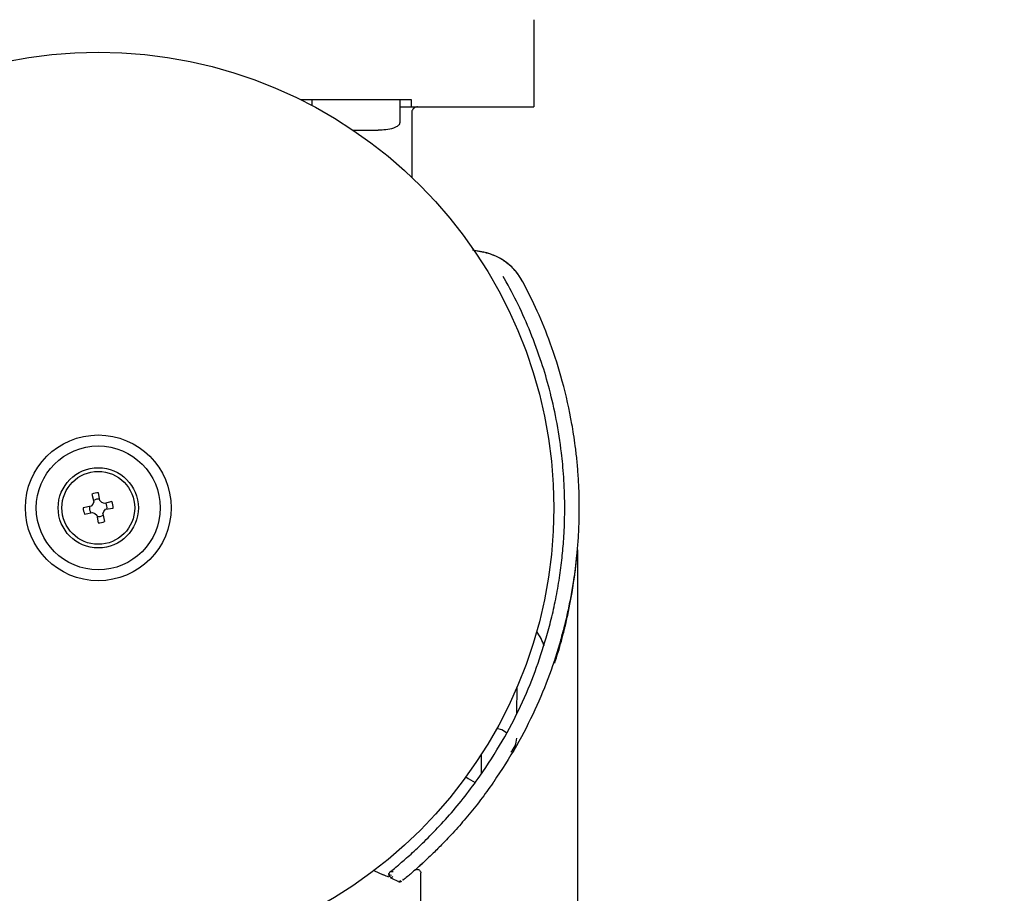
# Model space of a CAD drawing. Header units: inches. Extents: x 170 to 312, y 215 to 248.
# Tile 215 of 256: x 210.178 to 210.444, y 243.813 to 244.049. Entities that reach past the tile are written whole.
import ezdxf

# ---------------------------------------------------------------- set-up
doc = ezdxf.new("R2010")
doc.units = ezdxf.units.IN
doc.header["$LTSCALE"] = 0.25
doc.header["$MEASUREMENT"] = 0
doc.layers.add('ANNOTATIONS', color=1, linetype='Continuous')
doc.layers.add('MOTOR RH', color=7, linetype='Continuous')
doc.styles.add('ARIAL', font='arial.ttf', dxfattribs={"height": 0.09375})
doc.dimstyles.new('STANDARD$0', dxfattribs={"dimtxt": 0.09375, "dimasz": 0.09375, "dimexe": 0.03125, "dimexo": 0.046875, "dimgap": 0.09, "dimtad": 0, "dimtih": 1, "dimtoh": 1, "dimdec": 4, "dimzin": 0, "dimdsep": 46, "dimtxsty": 'ARIAL', "dimcen": 0.09, "dimadec": 0, "dimazin": 0, "dimtfac": 1, "dimtdec": 4, "dimtofl": 0, "dimtmove": 0, "dimatfit": 1, "dimfxl": 1, "dimtolj": 1, "dimtzin": 0, "dimarcsym": 0})

# ---------------------------------------------------------------- blocks, each defined once
blk = doc.blocks.new('*D31')
at = {"layer": 'ANNOTATIONS', "color": 0, "lineweight": -2, "transparency": 16777216}
for p, q in [((209.9529949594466, 244.1250466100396), (211.7989574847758, 244.1250466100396)), ((211.7677074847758, 244.0312966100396), (211.7677074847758, 242.3316655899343)), ((211.7677074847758, 240.1971744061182), (211.7677074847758, 241.8968054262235)), ((211.0371824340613, 240.1034244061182), (211.7989574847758, 240.1034244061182))]:
    blk.add_line(p, q, dxfattribs=at)
at = {"layer": 'ANNOTATIONS', "color": 0, "transparency": 16777216}
for points in [[(211.7520824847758, 244.0312966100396), (211.7833324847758, 244.0312966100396), (211.7677074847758, 244.1250466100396)], [(211.7520824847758, 240.1971744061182), (211.7833324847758, 240.1971744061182), (211.7677074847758, 240.1034244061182)]]:
    blk.add_solid(points, dxfattribs=at)
at = {"layer": 'defpoints', "color": 0, "transparency": 16777216}
for p in [(209.9061199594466, 244.1250466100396), (210.9903074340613, 240.1034244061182), (211.7677074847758, 240.1034244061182)]:
    blk.add_point(p, dxfattribs=at)
at = {"layer": 'ANNOTATIONS', "color": 0, "transparency": 16777216, "insert": (211.7677074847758, 242.1142355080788), "char_height": 0.09375, "attachment_point": 5, "style": 'ARIAL'}
blk.add_mtext('\\A1;OPENING\\PHEIGHT', dxfattribs=at)
blk = doc.blocks.new('*D32')
at = {"layer": 'ANNOTATIONS', "color": 0, "lineweight": -2, "transparency": 16777216}
for p, q in [((209.9529949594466, 244.9610302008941), (212.453946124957, 244.9610302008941)), ((212.422696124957, 244.8672802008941), (212.422696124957, 242.7496573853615)), ((212.422696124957, 240.1971744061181), (212.422696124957, 242.3147972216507)), ((211.9575265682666, 240.1034244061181), (212.453946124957, 240.1034244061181))]:
    blk.add_line(p, q, dxfattribs=at)
at = {"layer": 'ANNOTATIONS', "color": 0, "transparency": 16777216}
for points in [[(212.407071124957, 244.8672802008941), (212.438321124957, 244.8672802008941), (212.422696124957, 244.9610302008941)], [(212.407071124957, 240.1971744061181), (212.438321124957, 240.1971744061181), (212.422696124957, 240.1034244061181)]]:
    blk.add_solid(points, dxfattribs=at)
at = {"layer": 'defpoints', "color": 0, "transparency": 16777216}
for p in [(209.9061199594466, 244.9610302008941), (211.9106515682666, 240.1034244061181), (212.422696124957, 240.1034244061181)]:
    blk.add_point(p, dxfattribs=at)
at = {"layer": 'ANNOTATIONS', "color": 0, "transparency": 16777216, "insert": (212.422696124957, 242.532227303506), "char_height": 0.09375, "attachment_point": 5, "style": 'ARIAL'}
blk.add_mtext('\\A1;TOTAL\\PHEIGHT', dxfattribs=at)

msp = doc.modelspace()

# ---------------------------------------------------------------- linework, layer by layer
at = {"layer": 'MOTOR RH'}
for p, q in [((210.3167910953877, 244.0487981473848), (210.3167910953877, 244.0253078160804)), ((210.253805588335, 244.0272761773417), (210.2837104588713, 244.0272761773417)), ((210.2569590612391, 244.0256565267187), (210.2569590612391, 244.0272761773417)), ((210.2805811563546, 244.0272761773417), (210.2805811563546, 244.0209773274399)), ((210.2805811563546, 244.0253078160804), (210.3167910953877, 244.0253078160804)), ((210.2837104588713, 244.0272761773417), (210.2837104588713, 244.0253078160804)), ((210.283818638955, 244.0237332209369), (210.283818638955, 244.0063253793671)), ((210.3032920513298, 243.9860734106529), (210.3002166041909, 243.98665162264)), ((210.3006231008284, 243.9866436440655), (210.3032921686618, 243.9860734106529)), ((210.3032920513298, 243.9860734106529), (210.3032921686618, 243.9860734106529)), ((210.3089172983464, 243.9789128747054), (210.308489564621, 243.9794859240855)), ((210.3138620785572, 243.9780807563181), (210.3138620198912, 243.9780807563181)), ((210.1996391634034, 243.9189867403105), (210.1992247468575, 243.9210949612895)), ((210.1974544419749, 243.9207129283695), (210.1980151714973, 243.9186952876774)), ((210.1980151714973, 243.9186952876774), (210.1976811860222, 243.9180025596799)), ((210.200135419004, 243.9185319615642), (210.1996391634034, 243.9189867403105)), ((210.2008282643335, 243.9181978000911), (210.200135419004, 243.9185319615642)), ((210.2028459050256, 243.9187586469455), (210.2008282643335, 243.9181978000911)), ((210.1972262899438, 243.9175064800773), (210.1951181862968, 243.9170920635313)), ((210.1955000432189, 243.9153217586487), (210.197591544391, 243.9158131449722)), ((210.1976811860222, 243.9180025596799), (210.1972262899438, 243.9175064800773)), ((210.197591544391, 243.9158131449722), (210.1982105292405, 243.91554844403)), ((210.2004001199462, 243.9154588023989), (210.2006647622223, 243.9160778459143)), ((210.2006647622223, 243.9160778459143), (210.2011583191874, 243.9166677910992)), ((210.2011583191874, 243.9166677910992), (210.2032277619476, 243.9169883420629)), ((210.1982105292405, 243.91554844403), (210.1988004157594, 243.915054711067)), ((210.1988004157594, 243.915054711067), (210.199121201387, 243.9129854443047)), ((210.2004001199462, 243.9154588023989), (210.2008915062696, 243.9133670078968)), ((210.3286020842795, 243.9057108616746), (210.3286020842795, 243.8097567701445)), ((210.3222044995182, 243.8755668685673), (210.3222044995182, 243.8750975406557)), ((210.3122293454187, 243.8616128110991), (210.3122790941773, 243.868627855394)), ((210.2736130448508, 243.8190837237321), (210.2761539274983, 243.8179728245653)), ((210.2779545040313, 243.8187270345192), (210.2783333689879, 243.8190320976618)), ((210.2862792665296, 243.8097567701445), (210.2862792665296, 243.8184538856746)), ((210.2809129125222, 243.8161147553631), (210.2806839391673, 243.8164132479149)), ((210.2815024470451, 243.8167854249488), (210.2812985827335, 243.8163893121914))]:
    msp.add_line(p, q, dxfattribs=at)
at = {"layer": 'MOTOR RH', "flags": 128}
for points in [[(210.3094549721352, 243.8562718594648), (210.308192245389, 243.8571255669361), (210.306801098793, 243.8574334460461)], [(210.302664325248, 243.845273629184), (210.3026700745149, 243.8460804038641), (210.3026823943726, 243.8478159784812), (210.3026937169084, 243.8494154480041), (210.3027019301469, 243.850568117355)], [(210.2984684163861, 243.8443959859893), (210.2990677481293, 243.8439646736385), (210.3009887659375, 243.8428838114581)], [(210.3059844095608, 243.8430748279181), (210.3059556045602, 243.8430335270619), (210.3059267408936, 243.8429917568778), (210.305897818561, 243.8429499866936), (210.3058689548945, 243.8429086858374), (210.3058400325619, 243.8428669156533), (210.3058111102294, 243.8428251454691), (210.3057821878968, 243.8427838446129), (210.3057532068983, 243.8427420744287)]]:
    msp.add_lwpolyline(points, dxfattribs=at)
at = {"layer": 'MOTOR RH'}
for centre, radius in [((210.1991729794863, 243.9170401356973), 0.1230314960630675), ((210.1991729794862, 243.9170401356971), 0.01968503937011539), ((210.1991729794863, 243.9170401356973), 0.01673228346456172), ((210.1991729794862, 243.9170401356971), 0.01082677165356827), ((210.1991729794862, 243.9170401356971), 0.00984251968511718)]:
    msp.add_circle(centre, radius, dxfattribs=at)
for centre, radius, start, end in [((210.2999603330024, 243.9706818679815), 0.01574803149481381, 28.0231053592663, 77.78561724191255), ((210.1991729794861, 243.9170401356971), 0.004055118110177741, 89.26863746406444, 115.0746159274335), ((210.1991729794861, 243.9170401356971), 0.002376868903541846, 80.6080038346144, 121.96177150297), ((210.1991729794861, 243.9170401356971), 0.004055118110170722, 359.2686374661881, 25.07461592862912), ((210.1991729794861, 243.9170401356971), 0.00405511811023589, 179.2686374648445, 205.074615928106), ((210.1991729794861, 243.9170401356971), 0.002376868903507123, 170.6080038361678, 213.7352495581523), ((210.1991729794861, 243.9170401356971), 0.002376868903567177, 352.3814818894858, 31.96177150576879), ((210.1991729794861, 243.9170401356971), 0.002376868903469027, 262.3814818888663, 303.7352495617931), ((210.1991729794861, 243.9170401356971), 0.004055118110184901, 269.2686374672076, 295.0746159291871), ((210.30701449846, 243.8757412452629), 0.01318897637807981, 17.53331006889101, 36.75147119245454), ((210.3068664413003, 243.8548756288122), 0.00531496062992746, 314.3183635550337, 359.5934504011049), ((210.278569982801, 243.8179587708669), 0.0009842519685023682, 128.7062905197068, 215.3978290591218), ((210.1991729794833, 243.6453865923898), 0.1889763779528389, 64.63295932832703, 65.29378798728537), ((210.280555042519, 243.8170315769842), 0.000984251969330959, 244.6329593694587, 309.1370067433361)]:
    msp.add_arc(centre, radius, start, end, dxfattribs=at)
for points, knots in [([(210.2853934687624, 244.0253078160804), (210.2852890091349, 244.0253017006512), (210.2850343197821, 244.0252867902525), (210.2846417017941, 244.0251413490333), (210.2842624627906, 244.0248636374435), (210.2839864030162, 244.0244845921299), (210.2838346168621, 244.0240880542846), (210.283829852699, 244.0238280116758), (210.2838278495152, 244.0237186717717)], [0, 0, 0, 0, 0.1262036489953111, 0.3077047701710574, 0.4973257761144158, 0.6868905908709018, 0.8683471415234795, 1, 1, 1, 1]), ([(210.2805774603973, 244.0210472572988), (210.2805757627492, 244.0209559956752), (210.2805721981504, 244.0207643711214), (210.2804168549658, 244.0204888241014), (210.2801140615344, 244.0201758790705), (210.2795920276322, 244.0198544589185), (210.2778485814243, 244.0191563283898), (210.2761740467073, 244.0190758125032), (210.2747740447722, 244.0190084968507)], [0, 0, 0, 0, 0.04136271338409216, 0.08685043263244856, 0.1406093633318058, 0.2407235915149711, 0.3652037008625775, 1, 1, 1, 1]), ([(210.2678015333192, 244.0190084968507), (210.2681229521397, 244.0190084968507), (210.2692068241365, 244.0190084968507), (210.271136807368, 244.0190084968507), (210.273113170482, 244.0190084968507), (210.2745037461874, 244.0190084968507), (210.2746839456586, 244.0190084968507), (210.2747740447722, 244.0190084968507)], [0, 0, 0, 0, 0.09534168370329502, 0.3215063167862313, 0.5476698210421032, 0.7738364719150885, 0.9999999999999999, 0.9999999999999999, 0.9999999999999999, 0.9999999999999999]), ([(210.3138620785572, 243.9780807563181), (210.313199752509, 243.9791456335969), (210.3119412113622, 243.9811690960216), (210.3092876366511, 243.9835006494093), (210.3064191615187, 243.9852008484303), (210.3043203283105, 243.9857864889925), (210.3032920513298, 243.9860734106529)], [0, 0, 0, 0, 0.2810968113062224, 0.5341355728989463, 0.7717600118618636, 1, 1, 1, 1]), ([(210.3201811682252, 243.8819825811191), (210.320638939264, 243.8836357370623), (210.3215895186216, 243.8870685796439), (210.3227791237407, 243.8924699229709), (210.3237556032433, 243.8980106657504), (210.324458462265, 243.9034464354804), (210.324857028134, 243.9080168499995), (210.3250852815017, 243.9122450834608), (210.3251881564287, 243.9165820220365), (210.3251201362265, 243.9210839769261), (210.3249045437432, 243.9252834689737), (210.3246312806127, 243.9286929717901), (210.32407854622, 243.9338961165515), (210.323025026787, 243.9406698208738), (210.3211723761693, 243.9488049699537), (210.3188628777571, 243.9566462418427), (210.316053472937, 243.9642972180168), (210.3127232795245, 243.9718661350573), (210.3101624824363, 243.9766074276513), (210.3089172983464, 243.9789128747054)], [0, 0, 0, 0, 0.05132555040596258, 0.1065795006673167, 0.1657578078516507, 0.2201741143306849, 0.2712434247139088, 0.3036902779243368, 0.3475575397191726, 0.4017421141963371, 0.439122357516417, 0.4740470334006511, 0.5046015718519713, 0.5964255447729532, 0.6797394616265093, 0.7545515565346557, 0.8407558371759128, 0.9225677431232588, 0.9999999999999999, 0.9999999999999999, 0.9999999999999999, 0.9999999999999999]), ([(210.3241212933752, 243.8814386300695), (210.3244591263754, 243.8826639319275), (210.3251528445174, 243.8851800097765), (210.3260717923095, 243.8890852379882), (210.3269149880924, 243.8932115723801), (210.3275737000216, 243.8970993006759), (210.3280911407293, 243.9008063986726), (210.3284961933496, 243.9043959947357), (210.3288295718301, 243.9083992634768), (210.3290403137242, 243.9125663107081), (210.3291202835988, 243.9170367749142), (210.3290450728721, 243.9215247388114), (210.3288084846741, 243.9259966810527), (210.3284623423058, 243.9300279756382), (210.3280465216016, 243.9336238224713), (210.327596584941, 243.9367855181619), (210.326622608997, 243.9426599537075), (210.3247720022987, 243.9509218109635), (210.3215313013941, 243.961075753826), (210.3179477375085, 243.9700226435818), (210.3151985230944, 243.9754448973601), (210.3138620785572, 243.9780807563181)], [0, 0, 0, 0, 0.03824566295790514, 0.07853498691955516, 0.1208753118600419, 0.1652591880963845, 0.1975573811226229, 0.2339515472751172, 0.2744335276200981, 0.3190139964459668, 0.3601310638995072, 0.4096891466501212, 0.4547727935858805, 0.4955458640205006, 0.5320131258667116, 0.5641719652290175, 0.5920253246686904, 0.7118098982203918, 0.8189917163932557, 0.9120084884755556, 1, 1, 1, 1]), ([(210.3224556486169, 243.8750707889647), (210.3230832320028, 243.8770758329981), (210.3238642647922, 243.8795711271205), (210.3246885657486, 243.8826764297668), (210.3250700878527, 243.8841789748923), (210.3253908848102, 243.885508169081), (210.3258689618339, 243.8875629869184), (210.3264820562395, 243.8904386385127), (210.3271050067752, 243.8938436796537), (210.3275503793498, 243.8966325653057), (210.3278548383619, 243.8987816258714), (210.3280927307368, 243.9006595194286), (210.3282763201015, 243.9022664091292), (210.328406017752, 243.9035332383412), (210.3284895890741, 243.9044121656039), (210.3285477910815, 243.9050601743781), (210.3285836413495, 243.9054765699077), (210.3285999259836, 243.9056731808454), (210.3286013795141, 243.9056912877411), (210.3286020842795, 243.9057000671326)], [0, 0, 0, 0, 0.1871706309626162, 0.2329354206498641, 0.2890780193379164, 0.327002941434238, 0.3566297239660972, 0.4802940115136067, 0.594723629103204, 0.6744413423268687, 0.7422873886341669, 0.7982941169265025, 0.8545096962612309, 0.89977542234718, 0.9272011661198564, 0.9502181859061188, 0.9772783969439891, 0.9889831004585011, 1, 1, 1, 1]), ([(210.3022496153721, 243.8446024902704), (210.3043281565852, 243.8477271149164), (210.3083904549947, 243.8538338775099), (210.3132950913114, 243.8633769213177), (210.3173034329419, 243.8727850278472), (210.3192284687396, 243.8789376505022), (210.3201811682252, 243.8819825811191)], [0, 0, 0, 0, 0.2639631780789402, 0.5158893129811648, 0.7604138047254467, 1, 1, 1, 1]), ([(210.3241212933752, 243.8814386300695), (210.3231599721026, 243.8783163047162), (210.3212170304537, 243.8720057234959), (210.3171647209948, 243.8623545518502), (210.3122024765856, 243.8525599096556), (210.3080889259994, 243.8462850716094), (210.3059844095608, 243.8430748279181)], [0, 0, 0, 0, 0.2394649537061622, 0.4839864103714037, 0.7360044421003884, 0.9999999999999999, 0.9999999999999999, 0.9999999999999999, 0.9999999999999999]), ([(210.2784553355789, 243.8191301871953), (210.2788952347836, 243.8194877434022), (210.2797948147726, 243.82021893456), (210.2823868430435, 243.8224206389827), (210.2857471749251, 243.8254676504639), (210.2897246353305, 243.8293774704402), (210.2939689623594, 243.8339820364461), (210.2982409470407, 243.8390848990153), (210.3009215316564, 243.8427744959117), (210.3022496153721, 243.8446024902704)], [0, 0, 0, 0, 0.1349883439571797, 0.2760469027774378, 0.422459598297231, 0.5708149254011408, 0.7173006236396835, 0.8599378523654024, 1, 1, 1, 1]), ([(210.3057532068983, 243.8427420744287), (210.3046568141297, 243.8412108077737), (210.3024385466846, 243.8381126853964), (210.2989146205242, 243.8337321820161), (210.2953290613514, 243.8296049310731), (210.2930477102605, 243.8272323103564), (210.2919018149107, 243.826040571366)], [0, 0, 0, 0, 0.2428009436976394, 0.4912449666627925, 0.7444584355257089, 0.9999999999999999, 0.9999999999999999, 0.9999999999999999, 0.9999999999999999]), ([(210.2919018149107, 243.826040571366), (210.2910304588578, 243.8251649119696), (210.2892883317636, 243.8234141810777), (210.2878403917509, 243.822076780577), (210.2871166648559, 243.8214083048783)], [0, 0, 0, 0, 0.50016790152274, 1, 1, 1, 1]), ([(210.2871166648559, 243.8214083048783), (210.2864614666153, 243.8208133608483), (210.2852114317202, 243.819678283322), (210.2837457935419, 243.8184109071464), (210.282482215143, 243.8173405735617), (210.2816473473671, 243.8166530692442), (210.2815138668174, 243.8165440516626), (210.2814847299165, 243.8165202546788)], [0, 0, 0, 0, 0.2326203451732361, 0.4438100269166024, 0.6338112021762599, 0.9200662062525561, 1, 1, 1, 1]), ([(210.2854612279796, 243.819912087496), (210.2857053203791, 243.8201266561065), (210.2860336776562, 243.8204152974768), (210.2866987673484, 243.821029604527), (210.2868694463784, 243.8211872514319)], [0, 0, 0, 0, 0.7433744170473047, 1, 1, 1, 1]), ([(210.2776188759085, 243.8173120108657), (210.2774097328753, 243.8174072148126), (210.2769779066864, 243.8176037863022), (210.2764342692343, 243.8178472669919), (210.2761539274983, 243.8179728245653)], [0, 0, 0, 0, 0.4843222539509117, 0.9999999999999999, 0.9999999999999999, 0.9999999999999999, 0.9999999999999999]), ([(210.2783536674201, 243.8178024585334), (210.2780903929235, 243.8178249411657), (210.2775906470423, 243.8178676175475), (210.277650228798, 243.8181779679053), (210.2776784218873, 243.818324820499)], [0, 0, 0, 0, 0.5268167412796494, 1, 1, 1, 1]), ([(210.278306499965, 243.8171702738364), (210.2782407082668, 243.8172052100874), (210.2781021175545, 243.8172788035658), (210.2779278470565, 243.8174547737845), (210.2777871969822, 243.8176809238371), (210.2777502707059, 243.8178581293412), (210.2777314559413, 243.8179484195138)], [0, 0, 0, 0, 0.2207812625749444, 0.4650774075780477, 0.7274449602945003, 1, 1, 1, 1]), ([(210.2781295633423, 243.8188321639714), (210.2781374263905, 243.8188214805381), (210.2781560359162, 243.8187961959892), (210.2786047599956, 243.8188347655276), (210.278863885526, 243.8188570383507)], [0, 0, 0, 0, 0.4225281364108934, 0.9999999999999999, 0.9999999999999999, 0.9999999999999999, 0.9999999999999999]), ([(210.2783790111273, 243.817246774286), (210.2783969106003, 243.8172612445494), (210.2784238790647, 243.8172830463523), (210.2786457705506, 243.8174683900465), (210.278720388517, 243.8175307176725)], [0, 0, 0, 0, 0.6637186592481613, 1, 1, 1, 1]), ([(210.2846474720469, 243.8191949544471), (210.284711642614, 243.8192433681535), (210.2848484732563, 243.8193466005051), (210.2851090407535, 243.8194340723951), (210.285406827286, 243.819448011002), (210.2857088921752, 243.8193650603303), (210.2859705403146, 243.819192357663), (210.2861552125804, 243.8189583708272), (210.2862613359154, 243.818704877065), (210.2862735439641, 243.8185339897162), (210.2862792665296, 243.8184538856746)], [0, 0, 0, 0, 0.1069096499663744, 0.2279630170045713, 0.3606369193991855, 0.5000583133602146, 0.6393633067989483, 0.7721832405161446, 0.893210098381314, 1, 1, 1, 1]), ([(210.2807023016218, 243.8161335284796), (210.280588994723, 243.8161300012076), (210.280468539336, 243.8161262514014), (210.2803644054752, 243.8161774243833), (210.2803582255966, 243.8161804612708)], [0, 0, 0, 0, 0.9406544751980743, 1, 1, 1, 1])]:
    msp.add_open_spline(points, degree=3, knots=knots, dxfattribs=at)

# ---------------------------------------------------------------- dimensions: what is measured, and where the dimension line sits
at = {"layer": 'ANNOTATIONS'}
for base, p1, p2, text, picture, middle in [((212.422696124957, 240.1034244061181), (209.9061199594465, 244.961030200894), (211.9106515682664, 240.103424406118), 'TOTAL\\PHEIGHT', '*D32', (212.422696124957, 242.532227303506)), ((211.7677074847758, 240.1034244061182), (209.9061199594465, 244.1250466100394), (210.9903074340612, 240.1034244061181), 'OPENING\\PHEIGHT', '*D31', (211.7677074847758, 242.1142355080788))]:
    dim = msp.add_linear_dim(base=base, p1=p1, p2=p2, angle=90, text=text, dimstyle='STANDARD$0', dxfattribs=at)
    dim.commit()
    dim.dimension.update_dxf_attribs({"geometry": picture, "text_midpoint": middle})

doc.saveas('drawing.dxf')
